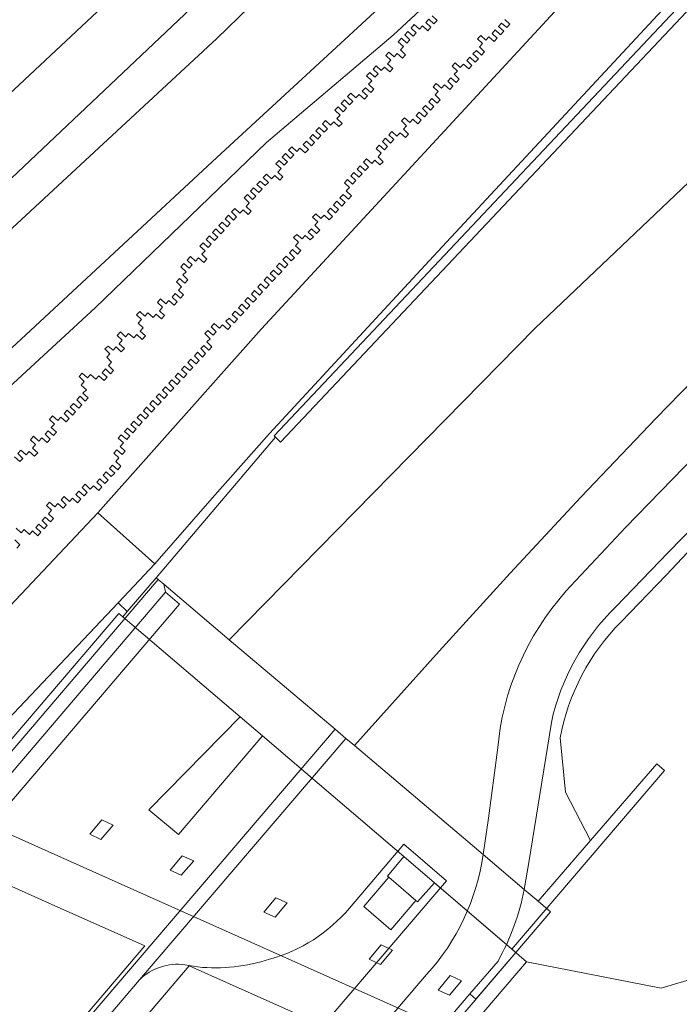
# Model space of a CAD drawing. Header units: metres. Extents: x 93008 to 98406, y 448779 to 454332.
# Tile 10 of 136: x 95483 to 95539, y 450747 to 450831. Entities that reach past the tile are written whole.
import ezdxf

# ---------------------------------------------------------------- set-up
doc = ezdxf.new("R2010")
doc.units = ezdxf.units.M
doc.header["$MEASUREMENT"] = 0
for name, color, linetype, lineweight, true_color in [('B-RO-GR-BEPLANTING_CULTUUR_VASTE PLANTENVAK-V', 7, 'Continuous', 18, 0xa5a552), ('B-RO-IE-TERREINAFSCHEIDING_KUNSTMATIG_MUUR-V', 7, 'Continuous', 18, 0xb7b7b7), ('B-RO-KW-KUNSTWERK_DEK-V', 7, 'Continuous', 18, 0xb7b7b7), ('B-RO-KW-KUNSTWERK_LANDHOOFD-V', 7, 'Continuous', 18, 0xb7b7b7), ('B-RO-KW-KUNSTWERK_PIJLER-V', 7, 'Continuous', 18, 0xb7b7b7), ('B-RO-OG-TERREIN_CULTUURSCHEIDING-V', 7, 'Continuous', 18, 0x28c846), ('B-RO-OG-TERREIN_ERF-V', 7, 'Continuous', 18, 0x28c846), ('B-RO-OG-WATER-V', 7, 'Continuous', 18, 0xafcde1), ('B-RO-OG-WATER_SLOOT-V', 7, 'Continuous', 18, 0xafcde1), ('B-RO-VH-VERHARDING_ASFALT-SEC-V', 7, 'Continuous', 18, 0xcdcdcd), ('B-RO-VH-VERHARDING_BEDRIJFSVLOERPLAAT-V', 7, 'Continuous', 18, 0xcdcdcd), ('B-RO-VH-VERHARDING_BETON-V', 7, 'Continuous', 18, 0xcdcdcd), ('B-RO-VH-VERHARDING_GESLOTEN-V', 7, 'Continuous', 18, 0xcdcdcd), ('B-RO-VH-VERHARDING_HALFVERHARDING_GRIND-V', 7, 'Continuous', 18, 0xd7aa8c), ('B-RO-VH-VERHARDING_SIERBESTRATING-V', 7, 'Continuous', 18, 0xcdcdcd), ('B-RO-VH-VERHARDING_TEGEL-V', 7, 'Continuous', 18, 0xcdcdcd)]:
    doc.layers.add(name, color=color, linetype=linetype, lineweight=lineweight, true_color=true_color)
doc.layers.add('B-RO-VH-VERHARDING_ASFALT-PRIM-V', color=11, linetype='Continuous', lineweight=18)

msp = doc.modelspace()

# ---------------------------------------------------------------- linework, layer by layer
at = {"layer": 'B-RO-GR-BEPLANTING_CULTUUR_VASTE PLANTENVAK-V'}
for points in [[(95496.801, 450781.553), (95495.626, 450782.557), (95408.797, 450680.742), (95373.037, 450638.37), (95373.956, 450637.599), (95375.085, 450638.945), (95374.864, 450639.131), (95375.741, 450640.167), (95375.978, 450639.978), (95383.677, 450648.984), (95392.847, 450659.735), (95392.473, 450660.035), (95393.341, 450661.052), (95393.703, 450660.74), (95398.394, 450666.221), (95409.729, 450679.507)], [(95486.54, 450741.484), (95493.401, 450749.537), (95510.998, 450770.105), (95510.082, 450770.88), (95423.418, 450669.522), (95425.424, 450670.024), (95446.889, 450695.127), (95464.804, 450716.084)]]:
    msp.add_lwpolyline(points, close=True, dxfattribs=at)
at = {"layer": 'B-RO-IE-TERREINAFSCHEIDING_KUNSTMATIG_MUUR-V'}
msp.add_lwpolyline([(95551.903, 450844.639), (95551.346, 450845.164), (95504.882, 450795.891), (95504.997, 450795.782), (95505.435, 450795.369), (95506.424, 450796.418)], close=True, dxfattribs=at)
at = {"layer": 'B-RO-KW-KUNSTWERK_DEK-V'}
msp.add_lwpolyline([(95525.491, 450751.85), (95518.552, 450757.799), (95517.108, 450756.182), (95516.985, 450756.281), (95514.828, 450753.774), (95512.523, 450755.763), (95514.67, 450758.267), (95514.549, 450758.371), (95515.954, 450760.028), (95503.892, 450770.328), (95496.718, 450761.92), (95494.196, 450764.004), (95501.989, 450771.957), (95491.977, 450780.469), (95491.637, 450780.757), (95369.853, 450638.224), (95369.917, 450638.106), (95403.569, 450609.275), (95403.707, 450609.293)], close=True, dxfattribs=at)
at = {"layer": 'B-RO-KW-KUNSTWERK_LANDHOOFD-V'}
msp.add_lwpolyline([(95511.728, 450769.487), (95510.998, 450770.105), (95510.082, 450770.88), (95501.057, 450778.518), (95495.474, 450783.243), (95494.986, 450783.655), (95494.812, 450783.803), (95492.359, 450780.918), (95491.977, 450780.469), (95501.989, 450771.957), (95503.892, 450770.328), (95515.954, 450760.028), (95518.552, 450757.799), (95525.166, 450752.129), (95538.181, 450767.38), (95537.518, 450767.939), (95531.877, 450761.402), (95527.405, 450756.22), (95526.218, 450757.224), (95522.703, 450760.199)], close=True, dxfattribs=at)
at = {"layer": 'B-RO-KW-KUNSTWERK_PIJLER-V'}
for points in [[(95498.022, 450759.663), (95497.033, 450760.102), (95496.013, 450758.884), (95496.968, 450758.435)], [(95506.011, 450756.08), (95505.032, 450756.522), (95504.004, 450755.303), (95504.98, 450754.855)], [(95514.99, 450752.051), (95514.025, 450752.496), (95512.979, 450751.282), (95513.95, 450750.828)], [(95520.867, 450749.447), (95519.889, 450749.884), (95518.863, 450748.658), (95519.841, 450748.216)]]:
    msp.add_lwpolyline(points, close=True, dxfattribs=at)
at = {"layer": 'B-RO-OG-TERREIN_CULTUURSCHEIDING-V'}
for points in [[(95590.468, 450882.179), (95616.529, 450906.254), (95616.902, 450906.645), (95614.687, 450908.935), (95591.358, 450886.47), (95574.412, 450870.111, 0.015855), (95555.556, 450851.106), (95535.003, 450828.974), (95518.116, 450810.826), (95504.499, 450796.101), (95499.606, 450790.589), (95494.701, 450784.987), (95491.568, 450781.672), (95492.359, 450780.918), (95494.812, 450783.803), (95504.997, 450795.782), (95504.882, 450795.891), (95551.346, 450845.164), (95571.469, 450863.919)], [(95564.962, 450812.391), (95558.612, 450806.289), (95552.206, 450799.954), (95545.71, 450793.351), (95538.49, 450785.965), (95534.025, 450781.308, 0.147179), (95528.532, 450771.468), (95526.621, 450759.516), (95526.218, 450757.224), (95527.405, 450756.22), (95531.877, 450761.402), (95529.747, 450765.513), (95529.281, 450770.144, -0.150999), (95534.473, 450780.045), (95538.32, 450784.031), (95545.131, 450791.23), (95551.943, 450798.529), (95558.767, 450805.734)], [(95517.896, 450749.972, 0.150858), (95522.703, 450760.199), (95511.728, 450769.487), (95510.998, 450770.105), (95493.401, 450749.537, -0.230242), (95497.272, 450750.809), (95498.381, 450750.624, 0.104653), (95504.496, 450751.278, 0.150585), (95511.306, 450755.636), (95515.936, 450761.09), (95519.591, 450757.971), (95491.126, 450724.663, -0.067942), (95487.244, 450721.189, 0.115894), (95481.304, 450714.839), (95480.12, 450712.442, 0.102318), (95478.541, 450707.055), (95478.38, 450705.681, -0.156522), (95476.825, 450701.863)], [(95544.538, 450750.812), (95537.908, 450748.811), (95526.41, 450751.067), (95520.96, 450744.672), (95526.836, 450742.043), (95536.548, 450737.699), (95537.912, 450740.801, -0.076744)]]:
    msp.add_lwpolyline(points, format="xyb", close=True, dxfattribs=at)
for points in [[(95551.903, 450844.639), (95506.424, 450796.418), (95505.435, 450795.369), (95504.997, 450795.782), (95494.812, 450783.803), (95494.986, 450783.655), (95495.474, 450783.243), (95501.057, 450778.518), (95527.147, 450805.073), (95580.091, 450855.362)], [(95472.494, 450770.98), (95489.856, 450789.333), (95503.805, 450805.022), (95531.236, 450834.711)], [(95482.744, 450794.11), (95483.185, 450793.697), (95483.461, 450793.953), (95483.014, 450794.384), (95483.282, 450794.686), (95483.731, 450794.274), (95483.988, 450794.551), (95484.453, 450794.151), (95484.718, 450794.448), (95484.261, 450794.855), (95484.535, 450795.146), (95484.103, 450795.555), (95484.372, 450795.858), (95484.826, 450795.442), (95485.083, 450795.728), (95485.53, 450795.326), (95485.794, 450795.61), (95485.351, 450796.032), (95485.606, 450796.316), (95486.064, 450795.92), (95486.334, 450796.204), (95485.87, 450796.602), (95486.161, 450796.901), (95485.723, 450797.302), (95485.986, 450797.6), (95486.439, 450797.196), (95486.694, 450797.483), (95487.141, 450797.078), (95487.406, 450797.373), (95486.966, 450797.79), (95487.236, 450798.079), (95487.677, 450797.672), (95487.945, 450797.954), (95487.497, 450798.356), (95487.784, 450798.654), (95488.234, 450798.252), (95488.484, 450798.545), (95488.06, 450798.965), (95488.352, 450799.272), (95488.772, 450798.855), (95489.022, 450799.124), (95488.581, 450799.526), (95488.875, 450799.827), (95488.412, 450800.221), (95488.692, 450800.53), (95488.255, 450800.94), (95488.524, 450801.238), (95488.957, 450800.834), (95489.229, 450801.12), (95489.68, 450800.714), (95489.935, 450801.013), (95490.377, 450800.604), (95490.651, 450800.89), (95490.21, 450801.28), (95490.488, 450801.594), (95490.936, 450801.193), (95491.182, 450801.466), (95490.764, 450801.88), (95491.021, 450802.17), (95490.608, 450802.59), (95490.858, 450802.885), (95490.44, 450803.298), (95490.732, 450803.551), (95491.146, 450803.185), (95491.41, 450803.469), (95491.844, 450803.069), (95492.113, 450803.35), (95491.671, 450803.75), (95491.933, 450804.042), (95491.504, 450804.455), (95491.772, 450804.747), (95492.208, 450804.348), (95492.47, 450804.633), (95492.927, 450804.244), (95493.178, 450804.528), (95493.636, 450804.115), (95493.901, 450804.407), (95493.448, 450804.804), (95493.726, 450805.108), (95493.296, 450805.508), (95493.559, 450805.806), (95493.149, 450806.21), (95493.43, 450806.504), (95493.856, 450806.104), (95494.123, 450806.392), (95494.564, 450805.993), (95494.835, 450806.268), (95495.28, 450805.875), (95495.536, 450806.154), (95495.102, 450806.563), (95495.369, 450806.854), (95494.938, 450807.275), (95495.199, 450807.562), (95495.652, 450807.155), (95495.915, 450807.436), (95496.362, 450807.038), (95496.624, 450807.327), (95496.185, 450807.726), (95496.452, 450808.019), (95496.896, 450807.628), (95497.156, 450807.909), (95496.724, 450808.314), (95496.986, 450808.608), (95496.546, 450809.014), (95496.823, 450809.312), (95497.262, 450808.909), (95497.53, 450809.197), (95497.09, 450809.613), (95497.369, 450809.889), (95496.924, 450810.301), (95497.194, 450810.599), (95497.634, 450810.2), (95497.903, 450810.484), (95497.466, 450810.882), (95497.745, 450811.187), (95498.179, 450810.782), (95498.448, 450811.067), (95498.894, 450810.665), (95499.159, 450810.956), (95498.715, 450811.369), (95498.994, 450811.652), (95498.554, 450812.059), (95498.827, 450812.353), (95499.261, 450811.955), (95499.525, 450812.231), (95499.087, 450812.644), (95499.367, 450812.945), (95499.799, 450812.54), (95500.07, 450812.825), (95499.635, 450813.23), (95499.907, 450813.528), (95500.35, 450813.12), (95500.61, 450813.406), (95500.174, 450813.818), (95500.44, 450814.11), (95500.888, 450813.702), (95501.144, 450813.994), (95500.71, 450814.402), (95500.987, 450814.698), (95501.429, 450814.293), (95501.687, 450814.575), (95501.261, 450814.977), (95501.523, 450815.282), (95501.962, 450814.874), (95502.235, 450815.161), (95502.681, 450814.756), (95502.931, 450815.045), (95502.506, 450815.456), (95502.768, 450815.745), (95502.338, 450816.17), (95502.604, 450816.458), (95503.04, 450816.052), (95503.311, 450816.332), (95502.879, 450816.75), (95503.134, 450817.035), (95503.593, 450816.627), (95503.854, 450816.917), (95503.417, 450817.328), (95503.681, 450817.617), (95504.125, 450817.222), (95504.392, 450817.499), (95503.959, 450817.916), (95504.231, 450818.205), (95504.666, 450817.803), (95504.938, 450818.09), (95505.375, 450817.687), (95505.637, 450817.977), (95505.208, 450818.377), (95505.476, 450818.67), (95505.036, 450819.074), (95505.301, 450819.367), (95505.746, 450818.97), (95506.012, 450819.256), (95505.58, 450819.659), (95505.841, 450819.954), (95506.289, 450819.55), (95506.557, 450819.844), (95506.12, 450820.25), (95506.392, 450820.544), (95506.833, 450820.141), (95507.091, 450820.423), (95507.535, 450820.027), (95507.803, 450820.309), (95507.364, 450820.724), (95507.641, 450821.012), (95508.081, 450820.608), (95508.342, 450820.894), (95507.917, 450821.31), (95508.186, 450821.594), (95508.613, 450821.198), (95508.882, 450821.484), (95508.455, 450821.901), (95508.727, 450822.183), (95509.157, 450821.776), (95509.433, 450822.069), (95508.997, 450822.478), (95509.269, 450822.764), (95509.703, 450822.368), (95509.967, 450822.656), (95510.41, 450822.263), (95510.676, 450822.527), (95510.243, 450822.941), (95510.506, 450823.225), (95510.07, 450823.643), (95510.343, 450823.929), (95510.784, 450823.526), (95511.049, 450823.817), (95510.617, 450824.229), (95510.889, 450824.523), (95511.326, 450824.111), (95511.589, 450824.403), (95511.155, 450824.814), (95511.432, 450825.105), (95511.866, 450824.705), (95512.137, 450824.994), (95512.58, 450824.585), (95512.842, 450824.867), (95512.402, 450825.287), (95512.68, 450825.573), (95513.122, 450825.17), (95513.379, 450825.456), (95512.945, 450825.873), (95513.215, 450826.16), (95512.773, 450826.576), (95513.047, 450826.865), (95513.485, 450826.461), (95513.753, 450826.743), (95513.319, 450827.146), (95513.593, 450827.445), (95514.029, 450827.039), (95514.303, 450827.334), (95514.741, 450826.928), (95515.004, 450827.212), (95514.567, 450827.616), (95514.833, 450827.909), (95514.4, 450828.316), (95514.675, 450828.609), (95515.11, 450828.205), (95515.383, 450828.495), (95515.821, 450828.094), (95516.081, 450828.379), (95515.652, 450828.787), (95515.919, 450829.077), (95515.479, 450829.494), (95515.757, 450829.781), (95516.193, 450829.376), (95516.46, 450829.66), (95516.023, 450830.074), (95516.299, 450830.364), (95516.737, 450829.958), (95516.999, 450830.244), (95516.563, 450830.66), (95516.838, 450830.949), (95517.272, 450830.548), (95517.544, 450830.834), (95517.982, 450830.431), (95518.245, 450830.717), (95517.811, 450831.124), (95518.085, 450831.42), (95518.521, 450831.017), (95518.789, 450831.294), (95518.358, 450831.705)], [(95524.567, 450831.375), (95524.997, 450830.975), (95524.722, 450830.689), (95524.288, 450831.078), (95524.03, 450830.787), (95524.469, 450830.384), (95524.187, 450830.09), (95523.752, 450830.496), (95523.491, 450830.205), (95523.921, 450829.792), (95523.653, 450829.513), (95523.194, 450829.91), (95522.942, 450829.625), (95522.505, 450830.029), (95522.239, 450829.745), (95522.667, 450829.334), (95522.406, 450829.05), (95522.837, 450828.635), (95522.565, 450828.341), (95522.133, 450828.743), (95521.836, 450828.451), (95522.307, 450828.043), (95522.028, 450827.752), (95521.588, 450828.16), (95521.322, 450827.882), (95521.759, 450827.469), (95521.486, 450827.17), (95521.045, 450827.567), (95520.763, 450827.297), (95520.336, 450827.688), (95520.069, 450827.401), (95520.517, 450826.991), (95520.242, 450826.713), (95520.67, 450826.292), (95520.406, 450826.022), (95519.959, 450826.409), (95519.699, 450826.128), (95520.13, 450825.698), (95519.866, 450825.427), (95519.411, 450825.816), (95519.154, 450825.545), (95518.713, 450825.934), (95518.448, 450825.654), (95518.88, 450825.235), (95518.615, 450824.956), (95519.051, 450824.537), (95518.779, 450824.254), (95518.333, 450824.647), (95518.078, 450824.374), (95518.52, 450823.961), (95518.23, 450823.661), (95517.806, 450824.056), (95517.546, 450823.787), (95517.971, 450823.372), (95517.698, 450823.083), (95517.261, 450823.487), (95516.999, 450823.201), (95517.436, 450822.795), (95517.149, 450822.493), (95516.723, 450822.897), (95516.449, 450822.606), (95516.009, 450822.997), (95515.753, 450822.734), (95516.181, 450822.317), (95515.912, 450822.024), (95516.355, 450821.624), (95516.084, 450821.333), (95515.642, 450821.722), (95515.365, 450821.435), (95514.911, 450821.847), (95514.663, 450821.562), (95515.097, 450821.153), (95514.823, 450820.857), (95514.392, 450821.259), (95514.134, 450820.979), (95514.548, 450820.563), (95514.286, 450820.275), (95513.851, 450820.677), (95513.586, 450820.391), (95514.017, 450819.977), (95513.746, 450819.688), (95514.18, 450819.261), (95513.913, 450818.995), (95513.468, 450819.389), (95513.206, 450819.105), (95512.774, 450819.497), (95512.509, 450819.219), (95512.927, 450818.809), (95512.652, 450818.518), (95512.227, 450818.922), (95511.965, 450818.637), (95512.392, 450818.241), (95512.119, 450817.936), (95511.673, 450818.337), (95511.424, 450818.051), (95511.849, 450817.648), (95511.583, 450817.343), (95511.139, 450817.742), (95510.878, 450817.462), (95511.318, 450817.057), (95511.043, 450816.777), (95511.486, 450816.36), (95511.225, 450816.073), (95510.779, 450816.454), (95510.499, 450816.186), (95510.942, 450815.784), (95510.672, 450815.482), (95510.225, 450815.888), (95509.954, 450815.598), (95510.38, 450815.194), (95510.121, 450814.894), (95509.699, 450815.299), (95509.427, 450815.018), (95509.859, 450814.6), (95509.592, 450814.303), (95509.144, 450814.709), (95508.871, 450814.434), (95508.44, 450814.823), (95508.171, 450814.546), (95508.601, 450814.137), (95508.345, 450813.856), (95508.775, 450813.434), (95508.508, 450813.153), (95508.061, 450813.542), (95507.801, 450813.269), (95508.239, 450812.856), (95507.968, 450812.601), (95507.527, 450812.966), (95507.272, 450812.679), (95506.814, 450813.067), (95506.545, 450812.796), (95506.977, 450812.391), (95506.72, 450812.096), (95507.152, 450811.681), (95506.888, 450811.385), (95506.443, 450811.791), (95506.186, 450811.498), (95506.612, 450811.082), (95506.341, 450810.802), (95505.907, 450811.205), (95505.64, 450810.92), (95506.068, 450810.5), (95505.812, 450810.21), (95505.355, 450810.618), (95505.101, 450810.334), (95505.545, 450809.911), (95505.266, 450809.63), (95504.819, 450810.018), (95504.56, 450809.742), (95504.993, 450809.33), (95504.715, 450809.038), (95504.283, 450809.437), (95504.026, 450809.175), (95504.468, 450808.765), (95504.17, 450808.459), (95503.736, 450808.864), (95503.481, 450808.58), (95503.903, 450808.169), (95503.651, 450807.884), (95503.201, 450808.271), (95502.942, 450807.984), (95503.372, 450807.578), (95503.104, 450807.288), (95502.654, 450807.691), (95502.398, 450807.413), (95502.825, 450807.008), (95502.551, 450806.706), (95502.117, 450807.106), (95501.856, 450806.816), (95502.294, 450806.42), (95502.012, 450806.121), (95501.571, 450806.527), (95501.313, 450806.236), (95501.752, 450805.839), (95501.478, 450805.539), (95501.046, 450805.937), (95500.771, 450805.657), (95501.197, 450805.24), (95500.939, 450804.954), (95500.488, 450805.346), (95500.228, 450805.067), (95499.777, 450805.473), (95499.514, 450805.181), (95499.941, 450804.768), (95499.672, 450804.49), (95499.228, 450804.878), (95498.988, 450804.612), (95499.417, 450804.178), (95499.153, 450803.897), (95499.571, 450803.491), (95499.305, 450803.198), (95498.879, 450803.607), (95498.623, 450803.331), (95499.045, 450802.902), (95498.781, 450802.608), (95498.337, 450803.02), (95498.08, 450802.728), (95498.504, 450802.318), (95498.221, 450802.027), (95497.792, 450802.422), (95497.529, 450802.139), (95497.962, 450801.733), (95497.682, 450801.456), (95497.254, 450801.84), (95496.985, 450801.561), (95497.425, 450801.151), (95497.156, 450800.849), (95496.713, 450801.246), (95496.455, 450800.96), (95496.876, 450800.56), (95496.603, 450800.27), (95496.163, 450800.664), (95495.908, 450800.384), (95496.339, 450799.969), (95496.052, 450799.674), (95495.63, 450800.071), (95495.368, 450799.794), (95495.802, 450799.377), (95495.511, 450799.084), (95495.086, 450799.484), (95494.824, 450799.225), (95495.245, 450798.808), (95494.975, 450798.506), (95494.541, 450798.908), (95494.284, 450798.624), (95494.717, 450798.212), (95494.436, 450797.918), (95494.01, 450798.328), (95493.738, 450798.032), (95494.183, 450797.631), (95493.907, 450797.337), (95493.473, 450797.742), (95493.204, 450797.458), (95493.633, 450797.055), (95493.348, 450796.757), (95492.932, 450797.147), (95492.672, 450796.872), (95493.105, 450796.462), (95492.823, 450796.166), (95492.392, 450796.562), (95492.13, 450796.274), (95492.569, 450795.882), (95492.309, 450795.586), (95491.851, 450795.977), (95491.586, 450795.697), (95492.023, 450795.286), (95491.745, 450794.996), (95492.183, 450794.587), (95491.913, 450794.298), (95491.48, 450794.692), (95491.21, 450794.413), (95491.649, 450794.01), (95491.385, 450793.707), (95491.82, 450793.3), (95491.54, 450793.009), (95491.109, 450793.399), (95490.839, 450793.123), (95491.286, 450792.724), (95490.989, 450792.427), (95490.566, 450792.824), (95490.306, 450792.541), (95490.73, 450792.122), (95490.453, 450791.838), (95490.025, 450792.239), (95489.761, 450791.959), (95490.198, 450791.535), (95489.922, 450791.248), (95489.485, 450791.646), (95489.206, 450791.362), (95488.776, 450791.768), (95488.51, 450791.483), (95488.946, 450791.073), (95488.668, 450790.781), (95488.237, 450791.186), (95487.971, 450790.891), (95488.403, 450790.489), (95488.123, 450790.195), (95487.697, 450790.595), (95487.422, 450790.308), (95486.986, 450790.715), (95486.725, 450790.427), (95487.151, 450790.015), (95486.878, 450789.732), (95486.443, 450790.13), (95486.174, 450789.841), (95485.736, 450790.24), (95485.465, 450789.963), (95485.898, 450789.556), (95485.633, 450789.256), (95486.073, 450788.858), (95485.8, 450788.556), (95485.364, 450788.96), (95485.099, 450788.666), (95485.534, 450788.263), (95485.257, 450787.973), (95484.821, 450788.368), (95484.558, 450788.084), (95484.993, 450787.685), (95484.721, 450787.384), (95484.28, 450787.785), (95484.005, 450787.496), (95483.572, 450787.9), (95483.297, 450787.614), (95482.868, 450788.015)], [(95482.772, 450787.029), (95483.206, 450786.619), (95482.931, 450786.326)]]:
    msp.add_lwpolyline(points, dxfattribs=at)
for points in [[(95344, 450785.71), (95378.52, 450768.86), (95410.32, 450752.75, 0.407606), (95412.8, 450753.04), (95420.858, 450760.374, -0.429979), (95426.84, 450759.23), (95429.26, 450756.61, -0.232375), (95430.44, 450753.4), (95451.272, 450772.486, -0.193724), (95448.64, 450773.18, -0.17021), (95443.91, 450777.24, -0.169962), (95445.042, 450782.489), (95516.745, 450850.285), (95512.83, 450853.6), (95408.29, 450755.83), (95345.02, 450787.66)], [(95588.416, 450834.203), (95577.95, 450824.532), (95571.328, 450818.392), (95564.962, 450812.391), (95558.767, 450805.734), (95551.943, 450798.529), (95545.131, 450791.23), (95538.32, 450784.031), (95534.473, 450780.045, 0.150999), (95529.281, 450770.144), (95529.747, 450765.513), (95531.877, 450761.402), (95537.518, 450767.939), (95538.181, 450767.38), (95525.166, 450752.129), (95526.41, 450751.067), (95537.908, 450748.811), (95544.538, 450750.812), (95547.97, 450754.643), (95563.985, 450772.752), (95580.776, 450791.39), (95597.518, 450810.426), (95612.839, 450828.163), (95629.279, 450847.131)], [(95524.965, 450839.246), (95515.042, 450830.046), (95504.221, 450820.902), (95489.628, 450806.803), (95477.105, 450795.303), (95459.41, 450778.801), (95453.65, 450773.81, -0.193419), (95451.272, 450772.486), (95430.44, 450753.4, -0.196958)], [(95576.843, 450835.955), (95563.56, 450823.51), (95556.843, 450817.036), (95549.424, 450809.815), (95548.055, 450808.089), (95543.791, 450803.882), (95537.44, 450797.374), (95531.047, 450790.682), (95525.01, 450784.179), (95518.963, 450777.545), (95511.728, 450769.487), (95522.703, 450760.199), (95523.175, 450763.299), (95523.941, 450769.112, -0.163004), (95529.778, 450782.642), (95534.891, 450788.121), (95542.817, 450796.257), (95550.565, 450804.1), (95557.13, 450810.516), (95563.888, 450816.966), (95570.644, 450823.315), (95577.741, 450829.878), (95584.361, 450836.051)]]:
    msp.add_lwpolyline(points, format="xyb", dxfattribs=at)
at = {"layer": 'B-RO-OG-TERREIN_ERF-V'}
msp.add_lwpolyline([(95469.436, 450890.334), (95464.22, 450894.72), (95410.22, 450940.13), (95363.967, 450885.051), (95363.017, 450847.002), (95362.3, 450818.31), (95353.99, 450808.34), (95345.02, 450787.66), (95408.29, 450755.83), (95512.83, 450853.6)], close=True, dxfattribs=at)
at = {"layer": 'B-RO-OG-WATER-V'}
msp.add_lwpolyline([(95519.363, 450848.556), (95500, 450829.772), (95470.912, 450802.85), (95452.029, 450785.88), (95447.06, 450780.97), (95446.63, 450779.42), (95446.95, 450777.97), (95446.276, 450777.236), (95448.473, 450774.911), (95449.31, 450775.82), (95452.22, 450774.92), (95456.323, 450778.664), (95464.14, 450785.8), (95473.802, 450795.101), (95481.279, 450802.298), (95500, 450819.611), (95523.644, 450841.457)], dxfattribs=at)
at = {"layer": 'B-RO-OG-WATER_SLOOT-V'}
for points in [[(95500, 450829.772), (95519.363, 450848.556), (95517.744, 450851.229), (95516.745, 450850.285), (95445.042, 450782.489, 0.169962), (95443.91, 450777.24, 0.17021), (95448.64, 450773.18, 0.193724), (95451.272, 450772.486), (95452.22, 450774.92), (95449.31, 450775.82), (95448.473, 450774.911), (95446.276, 450777.236), (95446.95, 450777.97), (95446.63, 450779.42), (95447.06, 450780.97), (95452.029, 450785.88), (95470.912, 450802.85)], [(95524.965, 450839.246), (95523.644, 450841.457), (95500, 450819.611), (95481.279, 450802.298), (95473.802, 450795.101), (95464.14, 450785.8), (95456.323, 450778.664), (95452.22, 450774.92), (95451.272, 450772.486, 0.193419), (95453.65, 450773.81), (95459.41, 450778.801), (95477.105, 450795.303), (95489.628, 450806.803), (95504.221, 450820.902), (95515.042, 450830.046)]]:
    msp.add_lwpolyline(points, format="xyb", close=True, dxfattribs=at)
at = {"layer": 'B-RO-VH-VERHARDING_ASFALT-PRIM-V'}
msp.add_lwpolyline([(95535.003, 450828.974), (95555.556, 450851.106, -0.015855), (95574.412, 450870.111), (95591.358, 450886.47), (95614.687, 450908.935), (95635.857, 450928.541, -0.058783), (95640.693, 450931.989, -0.291179), (95654.271, 450931.801), (95629.749, 450948.947), (95630.509, 450948.256, -0.256914), (95633.324, 450939.528, -0.161369), (95630.399, 450933.823), (95586.776, 450891.376), (95562.992, 450868.24, 0.008171), (95550.205, 450855.015), (95540.086, 450844.172), (95531.236, 450834.711), (95503.805, 450805.022), (95489.856, 450789.333), (95494.701, 450784.987), (95499.606, 450790.589), (95504.499, 450796.101), (95518.116, 450810.826)], format="xyb", close=True, dxfattribs=at)
msp.add_lwpolyline([(95470.703, 450738.857, -0.179932), (95466.965, 450749.309, -0.199265), (95471.546, 450760.346), (95472.867, 450761.79), (95475.686, 450764.895), (95491.568, 450781.672), (95494.701, 450784.987), (95489.856, 450789.333), (95472.494, 450770.98), (95470.551, 450768.91), (95464.119, 450761.373), (95460.761, 450757.451), (95458.854, 450755.155, 0.146806), (95455.908, 450746.991, 0.294698)], format="xyb", dxfattribs=at)
at = {"layer": 'B-RO-VH-VERHARDING_ASFALT-SEC-V'}
for points in [[(95629.279, 450847.131), (95612.839, 450828.163), (95597.518, 450810.426), (95580.776, 450791.39), (95563.985, 450772.752), (95547.97, 450754.643), (95544.538, 450750.812, 0.076744), (95537.912, 450740.801), (95536.548, 450737.699), (95534.941, 450734.053), (95529.189, 450720.785), (95526.165, 450713.837), (95529.671, 450712.025, -0.394147), (95529.479, 450712.672), (95538.135, 450732.618), (95539.745, 450736.263), (95540.725, 450738.467, -0.069328), (95547.281, 450748.549), (95566.988, 450770.757), (95583.366, 450788.895), (95600.22, 450808.051), (95615.485, 450825.733), (95632.033, 450844.805)], [(95584.361, 450836.051), (95577.741, 450829.878), (95570.644, 450823.315), (95563.888, 450816.966), (95557.13, 450810.516), (95550.565, 450804.1), (95542.817, 450796.257), (95534.891, 450788.121), (95529.778, 450782.642, 0.163004), (95523.941, 450769.112), (95523.175, 450763.299), (95522.703, 450760.199), (95526.218, 450757.224), (95526.621, 450759.516), (95528.532, 450771.468, -0.147179), (95534.025, 450781.308), (95538.49, 450785.965), (95545.71, 450793.351), (95552.206, 450799.954), (95558.612, 450806.289), (95564.962, 450812.391), (95571.328, 450818.392), (95577.95, 450824.532), (95588.416, 450834.203)]]:
    msp.add_lwpolyline(points, format="xyb", dxfattribs=at)
msp.add_lwpolyline([(95521.586, 450748.321), (95523.982, 450751.122, 0.079906), (95526.218, 450757.224), (95522.703, 450760.199, -0.150858), (95517.896, 450749.972), (95476.825, 450701.863), (95476.933, 450701.776), (95455.265, 450676.414), (95458.125, 450674.009)], format="xyb", close=True, dxfattribs=at)
at = {"layer": 'B-RO-VH-VERHARDING_BEDRIJFSVLOERPLAAT-V'}
msp.add_lwpolyline([(95525.201, 450738.408), (95526.836, 450742.043), (95520.96, 450744.672), (95487.268, 450759.724), (95475.686, 450764.895), (95472.867, 450761.79), (95485.623, 450756.078), (95493.851, 450752.418), (95484.727, 450741.709), (95484.869, 450741.555), (95478.485, 450734.053), (95479.605, 450733.994), (95483.226, 450734.063), (95487.601, 450739.236), (95487.76, 450739.123), (95497.643, 450750.726), (95518.266, 450741.508)], close=True, dxfattribs=at)
at = {"layer": 'B-RO-VH-VERHARDING_BETON-V'}
msp.add_lwpolyline([(95514.67, 450758.267), (95512.523, 450755.763), (95514.828, 450753.774), (95516.985, 450756.281)], close=True, dxfattribs=at)
msp.add_lwpolyline([(95523.982, 450751.122, 0.079906), (95526.218, 450757.224), (95527.405, 450756.22), (95528.46, 450755.328), (95525.491, 450751.85), (95522.095, 450747.887), (95521.586, 450748.321)], format="xyb", close=True, dxfattribs=at)
at = {"layer": 'B-RO-VH-VERHARDING_GESLOTEN-V'}
msp.add_lwpolyline([(95510.082, 450770.88), (95501.057, 450778.518), (95495.474, 450783.243), (95495.626, 450782.557), (95496.801, 450781.553), (95409.729, 450679.507), (95412.913, 450676.666, -0.003806), (95426.183, 450691.788, -0.003455), (95439.609, 450706.798, -0.002253), (95453.166, 450721.652, -0.003374), (95468.557, 450738.153), (95470.299, 450736.668), (95470.57, 450736.437), (95470.732, 450736.626), (95473.333, 450734.467), (95473.911, 450733.987), (95473.702, 450733.742), (95420.126, 450670.968), (95419.934, 450669.302), (95420.568, 450668.784), (95423.418, 450669.522)], format="xyb", close=True, dxfattribs=at)
at = {"layer": 'B-RO-VH-VERHARDING_HALFVERHARDING_GRIND-V'}
msp.add_lwpolyline([(95580.091, 450855.362), (95527.147, 450805.073), (95501.057, 450778.518), (95510.082, 450770.88), (95510.998, 450770.105), (95511.728, 450769.487), (95518.963, 450777.545), (95525.01, 450784.179), (95531.047, 450790.682), (95537.44, 450797.374), (95543.791, 450803.882), (95548.055, 450808.089), (95549.424, 450809.815), (95556.843, 450817.036), (95563.56, 450823.51), (95576.843, 450835.955)], dxfattribs=at)
msp.add_lwpolyline([(95495.626, 450782.557), (95495.474, 450783.243), (95494.986, 450783.655), (95407.664, 450681.358), (95371.839, 450639.434), (95373.037, 450638.37), (95408.797, 450680.742)], close=True, dxfattribs=at)
at = {"layer": 'B-RO-VH-VERHARDING_SIERBESTRATING-V'}
msp.add_lwpolyline([(95491.126, 450724.663), (95519.591, 450757.971), (95515.936, 450761.09), (95511.306, 450755.636, -0.150585), (95504.496, 450751.278, -0.104653), (95498.381, 450750.624), (95497.272, 450750.809, 0.230242), (95493.401, 450749.537), (95486.54, 450741.484, 0.186529)], format="xyb", dxfattribs=at)
at = {"layer": 'B-RO-VH-VERHARDING_TEGEL-V'}
for points in [[(95518.358, 450831.705), (95518.789, 450831.294), (95518.521, 450831.017), (95518.085, 450831.42), (95517.811, 450831.124), (95518.245, 450830.717), (95517.982, 450830.431), (95517.544, 450830.834), (95517.272, 450830.548), (95516.838, 450830.949), (95516.563, 450830.66), (95516.999, 450830.244), (95516.737, 450829.958), (95516.299, 450830.364), (95516.023, 450830.074), (95516.46, 450829.66), (95516.193, 450829.376), (95515.757, 450829.781), (95515.479, 450829.494), (95515.919, 450829.077), (95515.652, 450828.787), (95516.081, 450828.379), (95515.821, 450828.094), (95515.383, 450828.495), (95515.11, 450828.205), (95514.675, 450828.609), (95514.4, 450828.316), (95514.833, 450827.909), (95514.567, 450827.616), (95515.004, 450827.212), (95514.741, 450826.928), (95514.303, 450827.334), (95514.029, 450827.039), (95513.593, 450827.445), (95513.319, 450827.146), (95513.753, 450826.743), (95513.485, 450826.461), (95513.047, 450826.865), (95512.773, 450826.576), (95513.215, 450826.16), (95512.945, 450825.873), (95513.379, 450825.456), (95513.122, 450825.17), (95512.68, 450825.573), (95512.402, 450825.287), (95512.842, 450824.867), (95512.58, 450824.585), (95512.137, 450824.994), (95511.866, 450824.705), (95511.432, 450825.105), (95511.155, 450824.814), (95511.589, 450824.403), (95511.326, 450824.111), (95510.889, 450824.523), (95510.617, 450824.229), (95511.049, 450823.817), (95510.784, 450823.526), (95510.343, 450823.929), (95510.07, 450823.643), (95510.506, 450823.225), (95510.243, 450822.941), (95510.676, 450822.527), (95510.41, 450822.263), (95509.967, 450822.656), (95509.703, 450822.368), (95509.269, 450822.764), (95508.997, 450822.478), (95509.433, 450822.069), (95509.157, 450821.776), (95508.727, 450822.183), (95508.455, 450821.901), (95508.882, 450821.484), (95508.613, 450821.198), (95508.186, 450821.594), (95507.917, 450821.31), (95508.342, 450820.894), (95508.081, 450820.608), (95507.641, 450821.012), (95507.364, 450820.724), (95507.803, 450820.309), (95507.535, 450820.027), (95507.091, 450820.423), (95506.833, 450820.141), (95506.392, 450820.544), (95506.12, 450820.25), (95506.557, 450819.844), (95506.289, 450819.55), (95505.841, 450819.954), (95505.58, 450819.659), (95506.012, 450819.256), (95505.746, 450818.97), (95505.301, 450819.367), (95505.036, 450819.074), (95505.476, 450818.67), (95505.208, 450818.377), (95505.637, 450817.977), (95505.375, 450817.687), (95504.938, 450818.09), (95504.666, 450817.803), (95504.231, 450818.205), (95503.959, 450817.916), (95504.392, 450817.499), (95504.125, 450817.222), (95503.681, 450817.617), (95503.417, 450817.328), (95503.854, 450816.917), (95503.593, 450816.627), (95503.134, 450817.035), (95502.879, 450816.75), (95503.311, 450816.332), (95503.04, 450816.052), (95502.604, 450816.458), (95502.338, 450816.17), (95502.768, 450815.745), (95502.506, 450815.456), (95502.931, 450815.045), (95502.681, 450814.756), (95502.235, 450815.161), (95501.962, 450814.874), (95501.523, 450815.282), (95501.261, 450814.977), (95501.687, 450814.575), (95501.429, 450814.293), (95500.987, 450814.698), (95500.71, 450814.402), (95501.144, 450813.994), (95500.888, 450813.702), (95500.44, 450814.11), (95500.174, 450813.818), (95500.61, 450813.406), (95500.35, 450813.12), (95499.907, 450813.528), (95499.635, 450813.23), (95500.07, 450812.825), (95499.799, 450812.54), (95499.367, 450812.945), (95499.087, 450812.644), (95499.525, 450812.231), (95499.261, 450811.955), (95498.827, 450812.353), (95498.554, 450812.059), (95498.994, 450811.652), (95498.715, 450811.369), (95499.159, 450810.956), (95498.894, 450810.665), (95498.448, 450811.067), (95498.179, 450810.782), (95497.745, 450811.187), (95497.466, 450810.882), (95497.903, 450810.484), (95497.634, 450810.2), (95497.194, 450810.599), (95496.924, 450810.301), (95497.369, 450809.889), (95497.09, 450809.613), (95497.53, 450809.197), (95497.262, 450808.909), (95496.823, 450809.312), (95496.546, 450809.014), (95496.986, 450808.608), (95496.724, 450808.314), (95497.156, 450807.909), (95496.896, 450807.628), (95496.452, 450808.019), (95496.185, 450807.726), (95496.624, 450807.327), (95496.362, 450807.038), (95495.915, 450807.436), (95495.652, 450807.155), (95495.199, 450807.562), (95494.938, 450807.275), (95495.369, 450806.854), (95495.102, 450806.563), (95495.536, 450806.154), (95495.28, 450805.875), (95494.835, 450806.268), (95494.564, 450805.993), (95494.123, 450806.392), (95493.856, 450806.104), (95493.43, 450806.504), (95493.149, 450806.21), (95493.559, 450805.806), (95493.296, 450805.508), (95493.726, 450805.108), (95493.448, 450804.804), (95493.901, 450804.407), (95493.636, 450804.115), (95493.178, 450804.528), (95492.927, 450804.244), (95492.47, 450804.633), (95492.208, 450804.348), (95491.772, 450804.747), (95491.504, 450804.455), (95491.933, 450804.042), (95491.671, 450803.75), (95492.113, 450803.35), (95491.844, 450803.069), (95491.41, 450803.469), (95491.146, 450803.185), (95490.732, 450803.551), (95490.44, 450803.298), (95490.858, 450802.885), (95490.608, 450802.59), (95491.021, 450802.17), (95490.764, 450801.88), (95491.182, 450801.466), (95490.936, 450801.193), (95490.488, 450801.594), (95490.21, 450801.28), (95490.651, 450800.89), (95490.377, 450800.604), (95489.935, 450801.013), (95489.68, 450800.714), (95489.229, 450801.12), (95488.957, 450800.834), (95488.524, 450801.238), (95488.255, 450800.94), (95488.692, 450800.53), (95488.412, 450800.221), (95488.875, 450799.827), (95488.581, 450799.526), (95489.022, 450799.124), (95488.772, 450798.855), (95488.352, 450799.272), (95488.06, 450798.965), (95488.484, 450798.545), (95488.234, 450798.252), (95487.784, 450798.654), (95487.497, 450798.356), (95487.945, 450797.954), (95487.677, 450797.672), (95487.236, 450798.079), (95486.966, 450797.79), (95487.406, 450797.373), (95487.141, 450797.078), (95486.694, 450797.483), (95486.439, 450797.196), (95485.986, 450797.6), (95485.723, 450797.302), (95486.161, 450796.901), (95485.87, 450796.602), (95486.334, 450796.204), (95486.064, 450795.92), (95485.606, 450796.316), (95485.351, 450796.032), (95485.794, 450795.61), (95485.53, 450795.326), (95485.083, 450795.728), (95484.826, 450795.442), (95484.372, 450795.858), (95484.103, 450795.555), (95484.535, 450795.146), (95484.261, 450794.855), (95484.718, 450794.448), (95484.453, 450794.151), (95483.988, 450794.551), (95483.731, 450794.274), (95483.282, 450794.686), (95483.014, 450794.384), (95483.461, 450793.953), (95483.185, 450793.697), (95482.744, 450794.11)], [(95482.868, 450788.015), (95483.297, 450787.614), (95483.572, 450787.9), (95484.005, 450787.496), (95484.28, 450787.785), (95484.721, 450787.384), (95484.993, 450787.685), (95484.558, 450788.084), (95484.821, 450788.368), (95485.257, 450787.973), (95485.534, 450788.263), (95485.099, 450788.666), (95485.364, 450788.96), (95485.8, 450788.556), (95486.073, 450788.858), (95485.633, 450789.256), (95485.898, 450789.556), (95485.465, 450789.963), (95485.736, 450790.24), (95486.174, 450789.841), (95486.443, 450790.13), (95486.878, 450789.732), (95487.151, 450790.015), (95486.725, 450790.427), (95486.986, 450790.715), (95487.422, 450790.308), (95487.697, 450790.595), (95488.123, 450790.195), (95488.403, 450790.489), (95487.971, 450790.891), (95488.237, 450791.186), (95488.668, 450790.781), (95488.946, 450791.073), (95488.51, 450791.483), (95488.776, 450791.768), (95489.206, 450791.362), (95489.485, 450791.646), (95489.922, 450791.248), (95490.198, 450791.535), (95489.761, 450791.959), (95490.025, 450792.239), (95490.453, 450791.838), (95490.73, 450792.122), (95490.306, 450792.541), (95490.566, 450792.824), (95490.989, 450792.427), (95491.286, 450792.724), (95490.839, 450793.123), (95491.109, 450793.399), (95491.54, 450793.009), (95491.82, 450793.3), (95491.385, 450793.707), (95491.649, 450794.01), (95491.21, 450794.413), (95491.48, 450794.692), (95491.913, 450794.298), (95492.183, 450794.587), (95491.745, 450794.996), (95492.023, 450795.286), (95491.586, 450795.697), (95491.851, 450795.977), (95492.309, 450795.586), (95492.569, 450795.882), (95492.13, 450796.274), (95492.392, 450796.562), (95492.823, 450796.166), (95493.105, 450796.462), (95492.672, 450796.872), (95492.932, 450797.147), (95493.348, 450796.757), (95493.633, 450797.055), (95493.204, 450797.458), (95493.473, 450797.742), (95493.907, 450797.337), (95494.183, 450797.631), (95493.738, 450798.032), (95494.01, 450798.328), (95494.436, 450797.918), (95494.717, 450798.212), (95494.284, 450798.624), (95494.541, 450798.908), (95494.975, 450798.506), (95495.245, 450798.808), (95494.824, 450799.225), (95495.086, 450799.484), (95495.511, 450799.084), (95495.802, 450799.377), (95495.368, 450799.794), (95495.63, 450800.071), (95496.052, 450799.674), (95496.339, 450799.969), (95495.908, 450800.384), (95496.163, 450800.664), (95496.603, 450800.27), (95496.876, 450800.56), (95496.455, 450800.96), (95496.713, 450801.246), (95497.156, 450800.849), (95497.425, 450801.151), (95496.985, 450801.561), (95497.254, 450801.84), (95497.682, 450801.456), (95497.962, 450801.733), (95497.529, 450802.139), (95497.792, 450802.422), (95498.221, 450802.027), (95498.504, 450802.318), (95498.08, 450802.728), (95498.337, 450803.02), (95498.781, 450802.608), (95499.045, 450802.902), (95498.623, 450803.331), (95498.879, 450803.607), (95499.305, 450803.198), (95499.571, 450803.491), (95499.153, 450803.897), (95499.417, 450804.178), (95498.988, 450804.612), (95499.228, 450804.878), (95499.672, 450804.49), (95499.941, 450804.768), (95499.514, 450805.181), (95499.777, 450805.473), (95500.228, 450805.067), (95500.488, 450805.346), (95500.939, 450804.954), (95501.197, 450805.24), (95500.771, 450805.657), (95501.046, 450805.937), (95501.478, 450805.539), (95501.752, 450805.839), (95501.313, 450806.236), (95501.571, 450806.527), (95502.012, 450806.121), (95502.294, 450806.42), (95501.856, 450806.816), (95502.117, 450807.106), (95502.551, 450806.706), (95502.825, 450807.008), (95502.398, 450807.413), (95502.654, 450807.691), (95503.104, 450807.288), (95503.372, 450807.578), (95502.942, 450807.984), (95503.201, 450808.271), (95503.651, 450807.884), (95503.903, 450808.169), (95503.481, 450808.58), (95503.736, 450808.864), (95504.17, 450808.459), (95504.468, 450808.765), (95504.026, 450809.175), (95504.283, 450809.437), (95504.715, 450809.038), (95504.993, 450809.33), (95504.56, 450809.742), (95504.819, 450810.018), (95505.266, 450809.63), (95505.545, 450809.911), (95505.101, 450810.334), (95505.355, 450810.618), (95505.812, 450810.21), (95506.068, 450810.5), (95505.64, 450810.92), (95505.907, 450811.205), (95506.341, 450810.802), (95506.612, 450811.082), (95506.186, 450811.498), (95506.443, 450811.791), (95506.888, 450811.385), (95507.152, 450811.681), (95506.72, 450812.096), (95506.977, 450812.391), (95506.545, 450812.796), (95506.814, 450813.067), (95507.272, 450812.679), (95507.527, 450812.966), (95507.968, 450812.601), (95508.239, 450812.856), (95507.801, 450813.269), (95508.061, 450813.542), (95508.508, 450813.153), (95508.775, 450813.434), (95508.345, 450813.856), (95508.601, 450814.137), (95508.171, 450814.546), (95508.44, 450814.823), (95508.871, 450814.434), (95509.144, 450814.709), (95509.592, 450814.303), (95509.859, 450814.6), (95509.427, 450815.018), (95509.699, 450815.299), (95510.121, 450814.894), (95510.38, 450815.194), (95509.954, 450815.598), (95510.225, 450815.888), (95510.672, 450815.482), (95510.942, 450815.784), (95510.499, 450816.186), (95510.779, 450816.454), (95511.225, 450816.073), (95511.486, 450816.36), (95511.043, 450816.777), (95511.318, 450817.057), (95510.878, 450817.462), (95511.139, 450817.742), (95511.583, 450817.343), (95511.849, 450817.648), (95511.424, 450818.051), (95511.673, 450818.337), (95512.119, 450817.936), (95512.392, 450818.241), (95511.965, 450818.637), (95512.227, 450818.922), (95512.652, 450818.518), (95512.927, 450818.809), (95512.509, 450819.219), (95512.774, 450819.497), (95513.206, 450819.105), (95513.468, 450819.389), (95513.913, 450818.995), (95514.18, 450819.261), (95513.746, 450819.688), (95514.017, 450819.977), (95513.586, 450820.391), (95513.851, 450820.677), (95514.286, 450820.275), (95514.548, 450820.563), (95514.134, 450820.979), (95514.392, 450821.259), (95514.823, 450820.857), (95515.097, 450821.153), (95514.663, 450821.562), (95514.911, 450821.847), (95515.365, 450821.435), (95515.642, 450821.722), (95516.084, 450821.333), (95516.355, 450821.624), (95515.912, 450822.024), (95516.181, 450822.317), (95515.753, 450822.734), (95516.009, 450822.997), (95516.449, 450822.606), (95516.723, 450822.897), (95517.149, 450822.493), (95517.436, 450822.795), (95516.999, 450823.201), (95517.261, 450823.487), (95517.698, 450823.083), (95517.971, 450823.372), (95517.546, 450823.787), (95517.806, 450824.056), (95518.23, 450823.661), (95518.52, 450823.961), (95518.078, 450824.374), (95518.333, 450824.647), (95518.779, 450824.254), (95519.051, 450824.537), (95518.615, 450824.956), (95518.88, 450825.235), (95518.448, 450825.654), (95518.713, 450825.934), (95519.154, 450825.545), (95519.411, 450825.816), (95519.866, 450825.427), (95520.13, 450825.698), (95519.699, 450826.128), (95519.959, 450826.409), (95520.406, 450826.022), (95520.67, 450826.292), (95520.242, 450826.713), (95520.517, 450826.991), (95520.069, 450827.401), (95520.336, 450827.688), (95520.763, 450827.297), (95521.045, 450827.567), (95521.486, 450827.17), (95521.759, 450827.469), (95521.322, 450827.882), (95521.588, 450828.16), (95522.028, 450827.752), (95522.307, 450828.043), (95521.836, 450828.451), (95522.133, 450828.743), (95522.565, 450828.341), (95522.837, 450828.635), (95522.406, 450829.05), (95522.667, 450829.334), (95522.239, 450829.745), (95522.505, 450830.029), (95522.942, 450829.625), (95523.194, 450829.91), (95523.653, 450829.513), (95523.921, 450829.792), (95523.491, 450830.205), (95523.752, 450830.496), (95524.187, 450830.09), (95524.469, 450830.384), (95524.03, 450830.787), (95524.288, 450831.078), (95524.722, 450830.689), (95524.997, 450830.975), (95524.567, 450831.375)], [(95482.931, 450786.326), (95483.206, 450786.619), (95482.772, 450787.029)]]:
    msp.add_lwpolyline(points, dxfattribs=at)
for points in [[(95518.552, 450757.799), (95515.954, 450760.028), (95503.892, 450770.328), (95501.989, 450771.957), (95491.977, 450780.469), (95492.359, 450780.918), (95491.568, 450781.672), (95475.686, 450764.895), (95487.268, 450759.724), (95520.96, 450744.672), (95526.41, 450751.067), (95525.166, 450752.129)], [(95491.16, 450762.713), (95490.115, 450761.486), (95489.152, 450761.944), (95490.177, 450763.155)], [(95497.033, 450760.102), (95498.022, 450759.663), (95496.968, 450758.435), (95496.013, 450758.884)], [(95505.032, 450756.522), (95506.011, 450756.08), (95504.98, 450754.855), (95504.004, 450755.303)], [(95514.025, 450752.496), (95514.99, 450752.051), (95513.95, 450750.828), (95512.979, 450751.282)], [(95518.266, 450741.508), (95497.643, 450750.726), (95487.76, 450739.123), (95487.601, 450739.236), (95483.226, 450734.063), (95489.93, 450734.13), (95505.9, 450723.773), (95512.533, 450724.135), (95526.165, 450713.837), (95529.189, 450720.785), (95508.406, 450729.921)], [(95519.889, 450749.884), (95520.867, 450749.447), (95519.841, 450748.216), (95518.863, 450748.658)]]:
    msp.add_lwpolyline(points, close=True, dxfattribs=at)
msp.add_lwpolyline([(95485.623, 450756.078), (95472.867, 450761.79), (95471.546, 450760.346, 0.199265), (95466.965, 450749.309, 0.179932), (95470.703, 450738.857, 0.177131), (95478.485, 450734.053), (95484.869, 450741.555), (95484.727, 450741.709), (95493.851, 450752.418)], format="xyb", close=True, dxfattribs=at)

doc.saveas('drawing.dxf')
